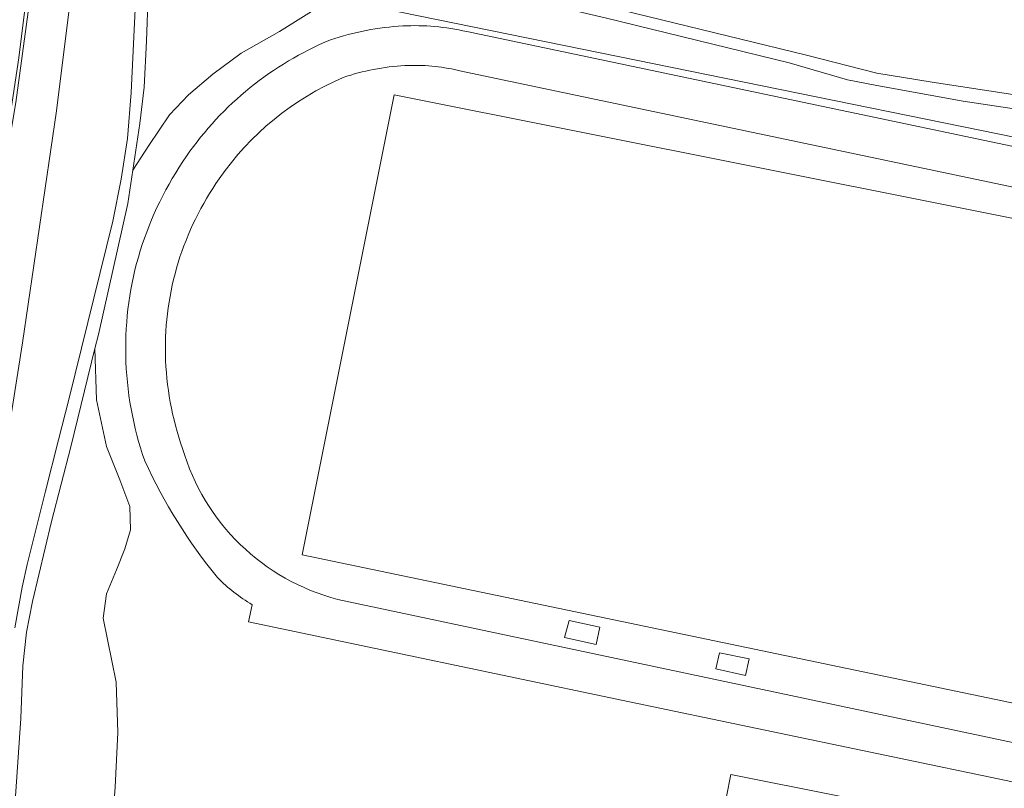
# Model space of a CAD drawing. Header units: metres. Extents: x 149984 to 156489, y 469398 to 478068.
# Tile 209 of 256: x 153079 to 153212, y 471790 to 471894. Entities that reach past the tile are written whole.
import ezdxf

# ---------------------------------------------------------------- set-up
doc = ezdxf.new("R2010")
doc.units = ezdxf.units.M
doc.header["$LTSCALE"] = 0.75
for name, color, linetype, lineweight in [('B-WE-GR-BEPLANTING_CULTUUR_BOSPLANTSOEN-GV', 252, 'Continuous', 18), ('B-WE-OG-TERREIN_BEGROEID-GV', 252, 'Continuous', 18), ('B-WE-OG-TERREIN_OEVER-GV', 252, 'Continuous', 18), ('B-WE-OG-WATER_SLOOT-GV', 252, 'Continuous', 18), ('B-WE-OG-WEG-GV', 252, 'Continuous', 18), ('B-WE-VH-GESLOTENVERHARDING_ASFALT-GV', 252, 'Continuous', 18), ('B-WE-VH-HALFVERHARDING_GRAVEL-GV', 252, 'Continuous', 18), ('B-WE-VH-ONVERHARD-GV', 252, 'Continuous', 18), ('B-WE-VH-OPENVERHARDING_BETONSTRAATSTEEN-GV', 252, 'Continuous', 18)]:
    doc.layers.add(name, color=color, linetype=linetype, lineweight=lineweight)

msp = doc.modelspace()

# ---------------------------------------------------------------- linework, layer by layer
at = {"layer": 'B-WE-GR-BEPLANTING_CULTUUR_BOSPLANTSOEN-GV', "flags": 128}
for points in [[(153103.921, 471932.947), (153103.859, 471934.097), (153101.086, 471934.908), (153100.766, 471933.383), (153100.268, 471928.247), (153099.91, 471926.18), (153100.87, 471923.09), (153101.74, 471920.97), (153102.7, 471919.46), (153104.67, 471917.64), (153107.85, 471915.14), (153110.1, 471913.44), (153112.83, 471911.63), (153116.35, 471909.33), (153118.8, 471907.79), (153125.15, 471904.57), (153141.21, 471899.99), (153153.14, 471897.12), (153185.32, 471889.24), (153194.82, 471886.82), (153202.31, 471885.61), (153238.26, 471880.09)], [(153252.89, 471876.05), (153206.51, 471883.04), (153194.81, 471885.12), (153190.85, 471885.9), (153182.98, 471888.19), (153158.09, 471894.29), (153133.66, 471900.03), (153126.73, 471901.95), (153121.64, 471904.21), (153119.26, 471905.4), (153113.78, 471908.62), (153107.19, 471913.4), (153104.38, 471915.84), (153101.48, 471918.33), (153099.94, 471920.74), (153098.989, 471922.448), (153097.02, 471915.65), (153096.3, 471911.54), (153096.12, 471908.12), (153096.28, 471903.2), (153096.284, 471901.999), (153123.099, 471896.545), (153267.37, 471867.151)], [(153078.27, 471811.83), (153079.25, 471817.31), (153079.96, 471820.36), (153082.41, 471830.29), (153084.19, 471837.21), (153085.56, 471842.67), (153091.55, 471866.8), (153092.65, 471872.49), (153093.52, 471877.99), (153094, 471884.19), (153094.6, 471896.39), (153094.59, 471902.353), (153087.363, 471903.815), (153085.562, 471895.08), (153083.899, 471881.734), (153079.305, 471850.358), (153075.06, 471823.708)], [(153091.04, 471779.589), (153091.838, 471790.259), (153092.196, 471797.683), (153091.968, 471804.482), (153090.218, 471813.126), (153090.668, 471816.393), (153092.02, 471819.659), (153093.146, 471822.475), (153093.935, 471825.065), (153093.822, 471828.219), (153092.47, 471831.823), (153090.668, 471836.328), (153089.317, 471842.635), (153089.102, 471849.565), (153085.84, 471836.28), (153083.23, 471826.2), (153080.67, 471815.38), (153079.84, 471811.23), (153079.38, 471806.67), (153079.07, 471799.56), (153078.05, 471784.47)]]:
    msp.add_lwpolyline(points, dxfattribs=at)
msp.add_lwpolyline([(153096.284, 471901.999), (153096.3, 471897.57), (153096.09, 471891.15), (153095.76, 471884.9), (153095.19, 471879.98), (153094.247, 471873.696), (153096.383, 471877.007), (153099.205, 471881.172), (153101.757, 471883.86), (153105.049, 471886.681), (153108.878, 471889.503), (153114.051, 471892.458), (153119.492, 471895.817), (153123.099, 471896.545)], close=True, dxfattribs=at)
at = {"layer": 'B-WE-OG-TERREIN_BEGROEID-GV', "flags": 128}
for points in [[(153119.492, 471895.817), (153114.051, 471892.458), (153108.878, 471889.503), (153105.049, 471886.681), (153101.757, 471883.86), (153099.205, 471881.172), (153096.383, 471877.007), (153094.247, 471873.696), (153093.57, 471869.19), (153089.57, 471851.47), (153089.102, 471849.565), (153089.317, 471842.635), (153090.668, 471836.328), (153092.47, 471831.823), (153093.822, 471828.219), (153093.935, 471825.065), (153093.146, 471822.475), (153092.02, 471819.659), (153090.668, 471816.393), (153090.218, 471813.126), (153091.968, 471804.482), (153092.196, 471797.683), (153091.838, 471790.259), (153091.04, 471779.589)], [(153267.37, 471867.151), (153123.099, 471896.545)], [(153139.367, 471892.431), (153191.855, 471881.407), (153228.725, 471873.645)], [(153227.617, 471868.36), (153138.209, 471887.186)], [(153121.94, 471815.66), (153218.695, 471795.13)], [(153231.843, 471794.159), (153230.4, 471787.387), (153161.388, 471801.822), (153109.866, 471812.632), (153110.357, 471814.938)], [(153174.487, 471789.015), (153175.068, 471791.963), (153189.748, 471789.067)]]:
    msp.add_lwpolyline(points, dxfattribs=at)
at = {"layer": 'B-WE-OG-TERREIN_BEGROEID-GV'}
for points in [[(153120.935, 471891.3, -0.0696473), (153130.74, 471893.189)], [(153130.74, 471893.189, -0.0695519), (153139.367, 471892.431)], [(153101.503, 471875.592, -0.1443947), (153120.935, 471891.3)], [(153131.016, 471887.825, 0.0696332), (153122.672, 471886.218)], [(153138.209, 471887.186, 0.0702088), (153131.016, 471887.825)], [(153122.672, 471886.218, 0.1417004), (153105.916, 471872.53)], [(153095.233, 471862.793, -0.076535), (153101.503, 471875.592)], [(153105.916, 471872.53, 0.0765794), (153100.365, 471861.209)], [(153093.277, 471848.667, -0.0794341), (153095.233, 471862.793)], [(153100.365, 471861.209, 0.0793383), (153098.647, 471848.78)], [(153098.647, 471848.78, 0.0793954), (153100.956, 471836.047)], [(153095.841, 471834.403, -0.0785276), (153093.277, 471848.667)], [(153100.956, 471836.047, 0.2638803), (153121.94, 471815.66)], [(153105.687, 471818.602, -0.0638187), (153095.841, 471834.403)], [(153110.357, 471814.938, -0.0628856), (153105.687, 471818.602)]]:
    msp.add_lwpolyline(points, format="xyb", dxfattribs=at)
at = {"layer": 'B-WE-OG-TERREIN_BEGROEID-GV', "flags": 128}
for points in [[(153228.679, 471864.089), (153216.098, 471801.05), (153117.127, 471821.664), (153129.543, 471883.874)], [(153117.127, 471821.664), (153216.098, 471801.05), (153228.679, 471864.089), (153129.543, 471883.874)], [(153156.886, 471809.574), (153152.614, 471810.52), (153153.207, 471812.794), (153157.39, 471811.912)], [(153173.535, 471808.454), (153177.574, 471807.622), (153177.054, 471805.376), (153173.036, 471806.264)]]:
    msp.add_lwpolyline(points, close=True, dxfattribs=at)
at = {"layer": 'B-WE-OG-TERREIN_OEVER-GV', "flags": 128}
for points in [[(153092.406, 471937.652), (153092.25, 471937.47), (153091.81, 471937.2), (153091.39, 471937.04), (153090.7, 471936.9), (153090.01, 471936.92), (153087.08, 471936.9), (153086.74, 471936.82), (153086.57, 471936.57), (153086.06, 471935.92), (153085.73, 471935.23), (153085.34, 471933.55), (153083.957, 471924.61), (153082.353, 471916.392), (153080.838, 471905.219), (153078.83, 471888.902), (153076.844, 471875.666), (153075.257, 471865.71), (153073.678, 471853.821), (153071.631, 471837.246), (153069.783, 471826.06), (153069.791, 471825.625)], [(153070.301, 471825.687), (153071.62, 471834.96), (153072.51, 471841.4), (153072.67, 471842.41), (153075.66, 471866.72), (153078.4, 471882.82), (153080.21, 471896.08), (153081.292, 471905.096), (153082.58, 471915.82), (153084.786, 471926.697), (153086.232, 471934.392)]]:
    msp.add_lwpolyline(points, dxfattribs=at)
at = {"layer": 'B-WE-OG-WATER_SLOOT-GV', "flags": 128}
msp.add_lwpolyline([(153069.791, 471825.625), (153069.783, 471826.06), (153071.631, 471837.246), (153073.678, 471853.821), (153075.257, 471865.71), (153076.844, 471875.666), (153078.83, 471888.902), (153080.838, 471905.219), (153082.353, 471916.392), (153083.957, 471924.61), (153085.34, 471933.55), (153085.73, 471935.23), (153086.06, 471935.92), (153086.57, 471936.57), (153086.74, 471936.82), (153087.08, 471936.9), (153090.01, 471936.92), (153090.7, 471936.9), (153091.39, 471937.04), (153091.81, 471937.2), (153092.25, 471937.47), (153092.406, 471937.652), (153092.62, 471937.9), (153092.91, 471938.4)], dxfattribs=at)
at = {"layer": 'B-WE-OG-WEG-GV', "flags": 128}
msp.add_lwpolyline([(153075.06, 471823.708), (153079.305, 471850.358), (153083.899, 471881.734), (153085.562, 471895.08), (153087.363, 471903.815), (153081.292, 471905.096), (153080.21, 471896.08), (153078.4, 471882.82)], dxfattribs=at)
at = {"layer": 'B-WE-VH-GESLOTENVERHARDING_ASFALT-GV', "flags": 128}
for points in [[(153238.26, 471880.09), (153202.31, 471885.61), (153194.82, 471886.82), (153185.32, 471889.24), (153153.14, 471897.12)], [(153158.09, 471894.29), (153182.98, 471888.19), (153190.85, 471885.9), (153194.81, 471885.12), (153206.51, 471883.04), (153252.89, 471876.05)]]:
    msp.add_lwpolyline(points, dxfattribs=at)
at = {"layer": 'B-WE-VH-HALFVERHARDING_GRAVEL-GV'}
for points in [[(153130.74, 471893.189, 0.0696473), (153120.935, 471891.3)], [(153139.367, 471892.431, 0.0695519), (153130.74, 471893.189)], [(153120.935, 471891.3, 0.1443947), (153101.503, 471875.592)], [(153122.672, 471886.218, -0.0696332), (153131.016, 471887.825)], [(153131.016, 471887.825, -0.0702088), (153138.209, 471887.186)], [(153105.916, 471872.53, -0.1417004), (153122.672, 471886.218)], [(153101.503, 471875.592, 0.076535), (153095.233, 471862.793)], [(153100.365, 471861.209, -0.0765794), (153105.916, 471872.53)], [(153095.233, 471862.793, 0.0794341), (153093.277, 471848.667)], [(153098.647, 471848.78, -0.0793383), (153100.365, 471861.209)], [(153100.956, 471836.047, -0.0793954), (153098.647, 471848.78)], [(153093.277, 471848.667, 0.0785276), (153095.841, 471834.403)], [(153121.94, 471815.66, -0.2638803), (153100.956, 471836.047)], [(153095.841, 471834.403, 0.0638187), (153105.687, 471818.602)], [(153105.687, 471818.602, 0.0628856), (153110.357, 471814.938)]]:
    msp.add_lwpolyline(points, format="xyb", dxfattribs=at)
at = {"layer": 'B-WE-VH-HALFVERHARDING_GRAVEL-GV', "flags": 128}
for points in [[(153228.725, 471873.645), (153191.855, 471881.407), (153139.367, 471892.431)], [(153138.209, 471887.186), (153227.617, 471868.36)], [(153218.695, 471795.13), (153121.94, 471815.66)], [(153110.357, 471814.938), (153109.866, 471812.632), (153161.388, 471801.822), (153230.4, 471787.387), (153231.843, 471794.159)]]:
    msp.add_lwpolyline(points, dxfattribs=at)
at = {"layer": 'B-WE-VH-ONVERHARD-GV', "flags": 128}
for points in [[(153078.05, 471784.47), (153079.07, 471799.56), (153079.38, 471806.67), (153079.84, 471811.23), (153080.67, 471815.38), (153083.23, 471826.2), (153085.84, 471836.28), (153089.102, 471849.565), (153089.57, 471851.47), (153093.57, 471869.19), (153094.247, 471873.696), (153095.19, 471879.98), (153095.76, 471884.9), (153096.09, 471891.15), (153096.3, 471897.57)], [(153094.6, 471896.39), (153094, 471884.19), (153093.52, 471877.99), (153092.65, 471872.49), (153091.55, 471866.8), (153085.56, 471842.67), (153084.19, 471837.21), (153082.41, 471830.29), (153079.96, 471820.36), (153079.25, 471817.31), (153078.27, 471811.83)]]:
    msp.add_lwpolyline(points, dxfattribs=at)
for points in [[(153156.886, 471809.574), (153157.39, 471811.912), (153153.207, 471812.794), (153152.614, 471810.52)], [(153173.535, 471808.454), (153173.036, 471806.264), (153177.054, 471805.376), (153177.574, 471807.622)]]:
    msp.add_lwpolyline(points, close=True, dxfattribs=at)
at = {"layer": 'B-WE-VH-OPENVERHARDING_BETONSTRAATSTEEN-GV', "flags": 128}
msp.add_lwpolyline([(153189.748, 471789.067), (153175.068, 471791.963), (153174.487, 471789.015)], dxfattribs=at)

doc.saveas('drawing.dxf')
